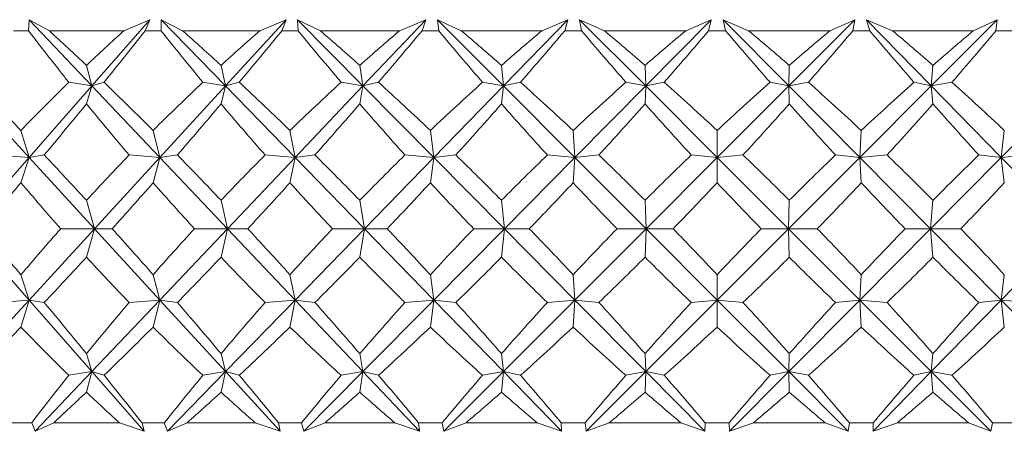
# Model space of a CAD drawing. Header units: inches. Extents: x -3.6 to 22.2, y -7.8 to 16.7.
# Tile 97 of 127: x 19.245 to 19.735, y -0.611 to -0.406. Entities that reach past the tile are written whole.
import ezdxf

# ---------------------------------------------------------------- set-up
doc = ezdxf.new("R2010")
doc.units = ezdxf.units.IN
doc.header["$MEASUREMENT"] = 0

msp = doc.modelspace()

# ---------------------------------------------------------------- linework, layer by layer
at = {"color": 7, "linetype": 'Continuous', "lineweight": 15}
for p, q in [((19.24954, -0.41141), (19.2498, -0.40589)), ((19.25986, -0.41141), (19.2498, -0.40589)), ((19.28104, -0.43881), (19.2498, -0.40589)), ((19.28104, -0.43881), (19.30991, -0.40589)), ((19.29697, -0.41141), (19.30991, -0.40589)), ((19.30759, -0.41141), (19.30991, -0.40589)), ((19.32621, -0.41141), (19.31545, -0.40589)), ((19.31549, -0.41141), (19.31545, -0.40589)), ((19.34749, -0.43881), (19.31545, -0.40589)), ((19.34749, -0.43881), (19.37766, -0.40589)), ((19.36462, -0.41141), (19.37766, -0.40589)), ((19.37558, -0.41141), (19.37766, -0.40589)), ((19.39475, -0.41141), (19.38337, -0.40589)), ((19.38371, -0.41141), (19.38337, -0.40589)), ((19.41595, -0.43881), (19.38337, -0.40589)), ((19.41595, -0.43881), (19.44719, -0.40589)), ((19.43415, -0.41141), (19.44719, -0.40589)), ((19.44536, -0.41141), (19.44719, -0.40589)), ((19.46493, -0.41141), (19.45302, -0.40589)), ((19.45366, -0.41141), (19.45302, -0.40589)), ((19.48589, -0.43881), (19.45302, -0.40589)), ((19.48589, -0.43881), (19.51793, -0.40589)), ((19.505, -0.41141), (19.51793, -0.40589)), ((19.51637, -0.41141), (19.51793, -0.40589)), ((19.53617, -0.41141), (19.52383, -0.40589)), ((19.52478, -0.41141), (19.52383, -0.40589)), ((19.55673, -0.43881), (19.52383, -0.40589)), ((19.55673, -0.43881), (19.58931, -0.40589)), ((19.5766, -0.41141), (19.58931, -0.40589)), ((19.58803, -0.41141), (19.58931, -0.40589)), ((19.60792, -0.41141), (19.59525, -0.40589)), ((19.59648, -0.41141), (19.59525, -0.40589)), ((19.6279, -0.43881), (19.59525, -0.40589)), ((19.6279, -0.43881), (19.66077, -0.40589)), ((19.64837, -0.41141), (19.66077, -0.40589)), ((19.65978, -0.41141), (19.66077, -0.40589)), ((19.67959, -0.41141), (19.66668, -0.40589)), ((19.6682, -0.41141), (19.66668, -0.40589)), ((19.69883, -0.43881), (19.66668, -0.40589)), ((19.69883, -0.43881), (19.73172, -0.40589)), ((19.71974, -0.41141), (19.73172, -0.40589)), ((19.73103, -0.41141), (19.73172, -0.40589)), ((19.24954, -0.41141), (19.24195, -0.41141)), ((19.29697, -0.41141), (19.25986, -0.41141)), ((19.31549, -0.41141), (19.30759, -0.41141)), ((19.36462, -0.41141), (19.32621, -0.41141)), ((19.38371, -0.41141), (19.37558, -0.41141)), ((19.43415, -0.41141), (19.39475, -0.41141)), ((19.45366, -0.41141), (19.44536, -0.41141)), ((19.505, -0.41141), (19.46493, -0.41141)), ((19.52478, -0.41141), (19.51637, -0.41141)), ((19.5766, -0.41141), (19.53617, -0.41141)), ((19.59648, -0.41141), (19.58803, -0.41141)), ((19.64837, -0.41141), (19.60792, -0.41141)), ((19.6682, -0.41141), (19.65978, -0.41141)), ((19.71974, -0.41141), (19.67959, -0.41141)), ((19.73935, -0.41141), (19.73103, -0.41141)), ((19.28104, -0.43881), (19.27831, -0.42861)), ((19.34749, -0.43881), (19.34534, -0.42861)), ((19.41595, -0.43881), (19.41439, -0.42861)), ((19.48589, -0.43881), (19.48493, -0.42861)), ((19.55673, -0.43881), (19.55637, -0.42861)), ((19.6279, -0.43881), (19.62815, -0.42861)), ((19.69883, -0.43881), (19.69969, -0.42861)), ((19.24979, -0.47443), (19.21714, -0.43881)), ((19.24979, -0.47443), (19.28104, -0.43881)), ((19.28104, -0.43881), (19.26959, -0.437)), ((19.28104, -0.43881), (19.27831, -0.44779)), ((19.28104, -0.43881), (19.28709, -0.437)), ((19.31483, -0.47443), (19.28104, -0.43881)), ((19.31483, -0.47443), (19.34749, -0.43881)), ((19.34749, -0.43881), (19.3363, -0.437)), ((19.34749, -0.43881), (19.34534, -0.44779)), ((19.34749, -0.43881), (19.35441, -0.437)), ((19.38216, -0.47443), (19.34749, -0.43881)), ((19.38216, -0.47443), (19.41595, -0.43881)), ((19.41595, -0.43881), (19.40511, -0.437)), ((19.41595, -0.43881), (19.41439, -0.44779)), ((19.41595, -0.43881), (19.4237, -0.437)), ((19.45122, -0.47443), (19.41595, -0.43881)), ((19.45122, -0.47443), (19.48589, -0.43881)), ((19.48589, -0.43881), (19.47548, -0.437)), ((19.48589, -0.43881), (19.48493, -0.44779)), ((19.48589, -0.43881), (19.49438, -0.437)), ((19.52146, -0.47443), (19.48589, -0.43881)), ((19.52146, -0.47443), (19.55673, -0.43881)), ((19.55673, -0.43881), (19.54684, -0.437)), ((19.55673, -0.43881), (19.55637, -0.44779)), ((19.55673, -0.43881), (19.56591, -0.437)), ((19.59232, -0.47443), (19.55673, -0.43881)), ((19.59232, -0.47443), (19.6279, -0.43881)), ((19.6279, -0.43881), (19.61861, -0.437)), ((19.6279, -0.43881), (19.63769, -0.437)), ((19.66323, -0.47443), (19.6279, -0.43881)), ((19.6279, -0.43881), (19.62815, -0.44779)), ((19.66323, -0.47443), (19.69883, -0.43881)), ((19.69883, -0.43881), (19.69022, -0.437)), ((19.69883, -0.43881), (19.70915, -0.437)), ((19.69883, -0.43881), (19.69969, -0.44779)), ((19.73362, -0.47443), (19.69883, -0.43881)), ((19.73362, -0.47443), (19.76895, -0.43881)), ((19.24979, -0.47443), (19.24574, -0.46102)), ((19.31483, -0.47443), (19.31154, -0.46102)), ((19.38216, -0.47443), (19.37964, -0.46102)), ((19.45122, -0.47443), (19.44951, -0.46102)), ((19.52146, -0.47443), (19.52057, -0.46102)), ((19.59232, -0.47443), (19.59226, -0.46102)), ((19.66323, -0.47443), (19.66399, -0.46102)), ((19.73362, -0.47443), (19.73519, -0.46102)), ((19.21867, -0.50991), (19.24979, -0.47443)), ((19.24979, -0.47443), (19.23423, -0.47321)), ((19.24979, -0.47443), (19.24574, -0.48702)), ((19.24979, -0.47443), (19.25734, -0.47321)), ((19.28231, -0.50991), (19.24979, -0.47443)), ((19.28231, -0.50991), (19.31483, -0.47443)), ((19.31483, -0.47443), (19.29956, -0.47321)), ((19.31483, -0.47443), (19.31154, -0.48702)), ((19.31483, -0.47443), (19.32359, -0.47321)), ((19.34849, -0.50991), (19.31483, -0.47443)), ((19.34849, -0.50991), (19.38216, -0.47443)), ((19.38216, -0.47443), (19.36729, -0.47321)), ((19.38216, -0.47443), (19.37964, -0.48702)), ((19.38216, -0.47443), (19.39205, -0.47321)), ((19.41669, -0.50991), (19.38216, -0.47443)), ((19.41669, -0.50991), (19.45122, -0.47443)), ((19.45122, -0.47443), (19.43688, -0.47321)), ((19.45122, -0.47443), (19.44951, -0.48702)), ((19.45122, -0.47443), (19.46217, -0.47321)), ((19.48634, -0.50991), (19.45122, -0.47443)), ((19.48634, -0.50991), (19.52146, -0.47443)), ((19.52146, -0.47443), (19.50777, -0.47321)), ((19.52146, -0.47443), (19.52057, -0.48702)), ((19.52146, -0.47443), (19.53339, -0.47321)), ((19.55689, -0.50991), (19.52146, -0.47443)), ((19.55689, -0.50991), (19.59232, -0.47443)), ((19.59232, -0.47443), (19.57939, -0.47321)), ((19.59232, -0.47443), (19.59226, -0.48702)), ((19.59232, -0.47443), (19.60513, -0.47321)), ((19.62778, -0.50991), (19.59232, -0.47443)), ((19.62778, -0.50991), (19.66323, -0.47443)), ((19.66323, -0.47443), (19.65116, -0.47321)), ((19.66323, -0.47443), (19.67681, -0.47321)), ((19.69842, -0.50991), (19.66323, -0.47443)), ((19.66323, -0.47443), (19.66399, -0.48702)), ((19.69842, -0.50991), (19.73362, -0.47443)), ((19.73362, -0.47443), (19.7225, -0.47321)), ((19.73362, -0.47443), (19.74785, -0.47321)), ((19.73362, -0.47443), (19.73519, -0.48702)), ((19.76826, -0.50991), (19.73362, -0.47443)), ((19.28231, -0.50991), (19.27831, -0.49577)), ((19.34849, -0.50991), (19.34534, -0.49577)), ((19.41669, -0.50991), (19.41439, -0.49577)), ((19.48634, -0.50991), (19.48493, -0.49577)), ((19.55689, -0.50991), (19.55637, -0.49577)), ((19.62778, -0.50991), (19.62815, -0.49577)), ((19.69842, -0.50991), (19.69969, -0.49577)), ((19.24979, -0.54539), (19.21867, -0.50991)), ((19.24979, -0.54539), (19.28231, -0.50991)), ((19.28231, -0.50991), (19.26556, -0.50991)), ((19.28231, -0.50991), (19.27831, -0.52406)), ((19.28231, -0.50991), (19.29117, -0.50991)), ((19.31483, -0.54539), (19.28231, -0.50991)), ((19.31483, -0.54539), (19.34849, -0.50991)), ((19.34849, -0.50991), (19.33212, -0.50991)), ((19.34849, -0.50991), (19.34534, -0.52406)), ((19.34849, -0.50991), (19.35863, -0.50991)), ((19.38216, -0.54539), (19.34849, -0.50991)), ((19.38216, -0.54539), (19.41669, -0.50991)), ((19.41669, -0.50991), (19.40082, -0.50991)), ((19.41669, -0.50991), (19.41439, -0.52406)), ((19.45122, -0.54539), (19.41669, -0.50991)), ((19.41669, -0.50991), (19.42802, -0.50991)), ((19.45122, -0.54539), (19.48634, -0.50991)), ((19.48634, -0.50991), (19.47111, -0.50991)), ((19.48634, -0.50991), (19.48493, -0.52406)), ((19.52146, -0.54539), (19.48634, -0.50991)), ((19.48634, -0.50991), (19.49877, -0.50991)), ((19.52146, -0.54539), (19.55689, -0.50991)), ((19.55689, -0.50991), (19.54243, -0.50991)), ((19.55689, -0.50991), (19.55637, -0.52406)), ((19.59232, -0.54539), (19.55689, -0.50991)), ((19.55689, -0.50991), (19.57033, -0.50991)), ((19.59232, -0.54539), (19.62778, -0.50991)), ((19.62778, -0.50991), (19.61419, -0.50991)), ((19.66323, -0.54539), (19.62778, -0.50991)), ((19.62778, -0.50991), (19.62815, -0.52406)), ((19.62778, -0.50991), (19.64211, -0.50991)), ((19.66323, -0.54539), (19.69842, -0.50991)), ((19.69842, -0.50991), (19.68582, -0.50991)), ((19.69842, -0.50991), (19.69969, -0.52406)), ((19.73362, -0.54539), (19.69842, -0.50991)), ((19.69842, -0.50991), (19.71353, -0.50991)), ((19.73362, -0.54539), (19.76826, -0.50991)), ((19.24979, -0.54539), (19.24574, -0.5328)), ((19.31483, -0.54539), (19.31154, -0.5328)), ((19.38216, -0.54539), (19.37964, -0.5328)), ((19.45122, -0.54539), (19.44951, -0.5328)), ((19.52146, -0.54539), (19.52057, -0.5328)), ((19.59232, -0.54539), (19.59226, -0.5328)), ((19.66323, -0.54539), (19.66399, -0.5328)), ((19.73362, -0.54539), (19.73519, -0.5328)), ((19.21714, -0.58101), (19.24979, -0.54539)), ((19.24979, -0.54539), (19.23423, -0.54662)), ((19.24979, -0.54539), (19.24574, -0.55881)), ((19.24979, -0.54539), (19.25734, -0.54662)), ((19.28104, -0.58101), (19.24979, -0.54539)), ((19.28104, -0.58101), (19.31483, -0.54539)), ((19.31483, -0.54539), (19.29956, -0.54662)), ((19.31483, -0.54539), (19.31154, -0.55881)), ((19.31483, -0.54539), (19.32359, -0.54662)), ((19.34749, -0.58101), (19.31483, -0.54539)), ((19.34749, -0.58101), (19.38216, -0.54539)), ((19.38216, -0.54539), (19.36729, -0.54662)), ((19.38216, -0.54539), (19.37964, -0.55881)), ((19.41595, -0.58101), (19.38216, -0.54539)), ((19.38216, -0.54539), (19.39205, -0.54662)), ((19.41595, -0.58101), (19.45122, -0.54539)), ((19.45122, -0.54539), (19.43688, -0.54662)), ((19.45122, -0.54539), (19.44951, -0.55881)), ((19.48589, -0.58101), (19.45122, -0.54539)), ((19.45122, -0.54539), (19.46217, -0.54662)), ((19.48589, -0.58101), (19.52146, -0.54539)), ((19.52146, -0.54539), (19.50777, -0.54662)), ((19.52146, -0.54539), (19.52057, -0.55881)), ((19.55673, -0.58101), (19.52146, -0.54539)), ((19.52146, -0.54539), (19.53339, -0.54662)), ((19.55673, -0.58101), (19.59232, -0.54539)), ((19.59232, -0.54539), (19.57939, -0.54662)), ((19.59232, -0.54539), (19.59226, -0.55881)), ((19.6279, -0.58101), (19.59232, -0.54539)), ((19.59232, -0.54539), (19.60513, -0.54662)), ((19.6279, -0.58101), (19.66323, -0.54539)), ((19.66323, -0.54539), (19.65116, -0.54662)), ((19.66323, -0.54539), (19.66399, -0.55881)), ((19.69883, -0.58101), (19.66323, -0.54539)), ((19.66323, -0.54539), (19.67681, -0.54662)), ((19.69883, -0.58101), (19.73362, -0.54539)), ((19.73362, -0.54539), (19.7225, -0.54662)), ((19.73362, -0.54539), (19.73519, -0.55881)), ((19.76895, -0.58101), (19.73362, -0.54539)), ((19.73362, -0.54539), (19.74785, -0.54662)), ((19.28104, -0.58101), (19.27831, -0.57204)), ((19.34749, -0.58101), (19.34534, -0.57204)), ((19.41595, -0.58101), (19.41439, -0.57204)), ((19.48589, -0.58101), (19.48493, -0.57204)), ((19.55673, -0.58101), (19.55637, -0.57204)), ((19.6279, -0.58101), (19.62815, -0.57204)), ((19.69883, -0.58101), (19.69969, -0.57204)), ((19.25288, -0.61069), (19.28104, -0.58101)), ((19.28104, -0.58101), (19.26959, -0.58283)), ((19.28104, -0.58101), (19.27831, -0.59121)), ((19.28104, -0.58101), (19.28709, -0.58283)), ((19.30707, -0.61069), (19.28104, -0.58101)), ((19.3186, -0.61069), (19.34749, -0.58101)), ((19.34749, -0.58101), (19.3363, -0.58283)), ((19.34749, -0.58101), (19.34534, -0.59121)), ((19.34749, -0.58101), (19.35441, -0.58283)), ((19.37469, -0.61069), (19.34749, -0.58101)), ((19.38657, -0.61069), (19.41595, -0.58101)), ((19.41595, -0.58101), (19.40511, -0.58283)), ((19.41595, -0.58101), (19.41439, -0.59121)), ((19.41595, -0.58101), (19.4237, -0.58283)), ((19.44411, -0.61069), (19.41595, -0.58101)), ((19.45625, -0.61069), (19.48589, -0.58101)), ((19.48589, -0.58101), (19.47548, -0.58283)), ((19.48589, -0.58101), (19.48493, -0.59121)), ((19.48589, -0.58101), (19.49438, -0.58283)), ((19.51477, -0.61069), (19.48589, -0.58101)), ((19.52707, -0.61069), (19.55673, -0.58101)), ((19.55673, -0.58101), (19.54684, -0.58283)), ((19.55673, -0.58101), (19.55637, -0.59121)), ((19.58611, -0.61069), (19.55673, -0.58101)), ((19.55673, -0.58101), (19.56591, -0.58283)), ((19.59846, -0.61069), (19.6279, -0.58101)), ((19.6279, -0.58101), (19.61861, -0.58283)), ((19.6279, -0.58101), (19.62815, -0.59121)), ((19.65754, -0.61069), (19.6279, -0.58101)), ((19.6279, -0.58101), (19.63769, -0.58283)), ((19.66985, -0.61069), (19.69883, -0.58101)), ((19.69883, -0.58101), (19.69022, -0.58283)), ((19.69883, -0.58101), (19.69969, -0.59121)), ((19.72849, -0.61069), (19.69883, -0.58101)), ((19.69883, -0.58101), (19.70915, -0.58283)), ((19.25108, -0.60641), (19.24041, -0.60641)), ((19.25108, -0.60641), (19.25288, -0.61069)), ((19.26206, -0.60641), (19.25288, -0.61069)), ((19.29473, -0.60641), (19.26206, -0.60641)), ((19.29473, -0.60641), (19.30707, -0.61069)), ((19.30599, -0.60641), (19.30707, -0.61069)), ((19.31709, -0.60641), (19.30599, -0.60641)), ((19.31709, -0.60641), (19.3186, -0.61069)), ((19.32849, -0.60641), (19.3186, -0.61069)), ((19.36231, -0.60641), (19.32849, -0.60641)), ((19.36231, -0.60641), (19.37469, -0.61069)), ((19.37393, -0.60641), (19.37469, -0.61069)), ((19.38537, -0.60641), (19.37393, -0.60641)), ((19.38537, -0.60641), (19.38657, -0.61069)), ((19.39709, -0.60641), (19.38657, -0.61069)), ((19.43178, -0.60641), (19.39709, -0.60641)), ((19.43178, -0.60641), (19.44411, -0.61069)), ((19.44367, -0.60641), (19.44411, -0.61069)), ((19.45535, -0.60641), (19.44367, -0.60641)), ((19.45535, -0.60641), (19.45625, -0.61069)), ((19.46731, -0.60641), (19.45625, -0.61069)), ((19.5026, -0.60641), (19.46731, -0.60641)), ((19.5026, -0.60641), (19.51477, -0.61069)), ((19.51466, -0.60641), (19.51477, -0.61069)), ((19.52649, -0.60641), (19.51466, -0.60641)), ((19.52649, -0.60641), (19.52707, -0.61069)), ((19.53859, -0.60641), (19.52707, -0.61069)), ((19.57418, -0.60641), (19.53859, -0.60641)), ((19.57418, -0.60641), (19.58611, -0.61069)), ((19.58631, -0.60641), (19.58611, -0.61069)), ((19.5982, -0.60641), (19.58631, -0.60641)), ((19.5982, -0.60641), (19.59846, -0.61069)), ((19.61034, -0.60641), (19.59846, -0.61069)), ((19.64596, -0.60641), (19.61034, -0.60641)), ((19.64596, -0.60641), (19.65754, -0.61069)), ((19.65806, -0.60641), (19.65754, -0.61069)), ((19.66991, -0.60641), (19.65806, -0.60641)), ((19.66991, -0.60641), (19.66985, -0.61069)), ((19.68199, -0.60641), (19.66985, -0.61069)), ((19.71735, -0.60641), (19.68199, -0.60641)), ((19.71735, -0.60641), (19.72849, -0.61069)), ((19.72933, -0.60641), (19.72849, -0.61069)), ((19.74105, -0.60641), (19.72933, -0.60641))]:
    msp.add_line(p, q, dxfattribs=at)
for centre, major_axis, ratio, start_param, end_param in [((19.59808, 0.60732), (-0.32569, 1.37479), 0.531502, 2.271499, 2.299164), ((19.59808, -1.62714), (-0.70472, 1.37192), 0.275998, 5.616632, 5.641934), ((19.59808, -1.62714), (0.1356, 1.38348), 0.569884, 0.556214, 0.581516), ((19.59808, 0.60732), (0.75233, 1.37765), 0.197452, 3.966178, 3.993843), ((19.59808, 0.60732), (-0.40553, 1.37053), 0.503161, 2.248961, 2.276626), ((19.59808, -1.62714), (-0.6736, 1.36928), 0.315186, 5.603638, 5.62894), ((19.59808, -1.62714), (0.2353, 1.37949), 0.554272, 0.594681, 0.619983), ((19.59808, 0.60732), (0.73082, 1.3748), 0.236715, 3.98394, 4.011605), ((19.59808, 0.60732), (-0.47495, 1.36748), 0.470762, 2.234687, 2.262352), ((19.59808, -1.62714), (-0.63691, 1.36717), 0.354086, 5.593983, 5.619285), ((19.59808, -1.62714), (0.32569, 1.37479), 0.531502, 0.625674, 0.650976), ((19.59808, 0.60732), (0.70472, 1.37192), 0.275998, 3.999598, 4.027263), ((19.59808, 0.60732), (-0.53483, 1.36592), 0.435563, 2.227835, 2.2555), ((19.59808, -1.62714), (-0.59391, 1.3659), 0.392395, 5.588474, 5.613776), ((19.59808, -1.62714), (0.40553, 1.37053), 0.503161, 0.648212, 0.673514), ((19.59808, 0.60732), (0.6736, 1.36928), 0.315186, 4.012592, 4.040257), ((19.59808, 0.60732), (-0.58629, 1.3658), 0.398526, 2.227324, 2.254989), ((19.59808, -1.62714), (-0.54372, 1.36581), 0.429658, 5.58806, 5.613363), ((19.59808, -1.62714), (0.47495, 1.36748), 0.470762, 0.662486, 0.687788), ((19.59808, 0.60732), (0.63691, 1.36717), 0.354086, 4.022247, 4.049912), ((19.59808, 0.60732), (-0.63038, 1.36689), 0.360351, 2.232074, 2.259739), ((19.59808, -1.62714), (-0.48528, 1.36713), 0.465213, 5.593808, 5.619111), ((19.59808, -1.62714), (0.53483, 1.36592), 0.435563, 0.669338, 0.694641), ((19.59808, 0.60732), (0.59391, 1.3659), 0.392395, 4.027756, 4.055421), ((19.59808, 0.60732), (-0.66805, 1.36889), 0.321522, 2.241115, 2.26878), ((19.59808, -1.62714), (-0.41748, 1.36995), 0.498145, 5.606811, 5.632113), ((19.59808, -1.62714), (0.58629, 1.3658), 0.398526, 0.669849, 0.695152), ((19.59808, 0.60732), (0.54372, 1.36581), 0.429658, 4.02817, 4.055835), ((19.59808, -1.62714), (-0.73082, 1.3748), 0.236715, 5.587411, 5.620358), ((19.59808, -1.62714), (0.1356, 1.38348), 0.569884, 0.593449, 0.626396), ((19.59808, -1.62714), (-0.70472, 1.37192), 0.275998, 5.571752, 5.604699), ((19.59808, -1.62714), (0.2353, 1.37949), 0.554272, 0.631916, 0.664863), ((19.59808, -1.62714), (-0.6736, 1.36928), 0.315186, 5.558758, 5.591705), ((19.59808, -1.62714), (0.32569, 1.37479), 0.531502, 0.662909, 0.695856), ((19.59808, -1.62714), (-0.63691, 1.36717), 0.354086, 5.549103, 5.58205), ((19.59808, -1.62714), (0.40553, 1.37053), 0.503161, 0.685447, 0.718394), ((19.59808, -1.62714), (-0.59391, 1.3659), 0.392395, 5.543594, 5.576541), ((19.59808, -1.62714), (0.47495, 1.36748), 0.470762, 0.699721, 0.732668), ((19.59808, -1.62714), (-0.54372, 1.36581), 0.429658, 5.54318, 5.576128), ((19.59808, -1.62714), (0.53483, 1.36592), 0.435563, 0.706573, 0.73952), ((19.59808, -1.62714), (-0.48528, 1.36713), 0.465213, 5.548928, 5.581876), ((19.59808, -1.62714), (0.58629, 1.3658), 0.398526, 0.707084, 0.740032), ((19.59808, -1.62714), (-0.41748, 1.36995), 0.498145, 5.561931, 5.594878), ((19.59808, 0.60732), (0.75233, 1.37765), 0.197452, 3.925453, 3.954245), ((19.59808, 0.60732), (-0.32569, 1.37479), 0.531502, 2.311097, 2.339889), ((19.59808, 0.60732), (0.73082, 1.3748), 0.236715, 3.943215, 3.972007), ((19.59808, 0.60732), (-0.40553, 1.37053), 0.503161, 2.288559, 2.317351), ((19.59808, 0.60732), (0.70472, 1.37192), 0.275998, 3.958874, 3.987666), ((19.59808, 0.60732), (-0.47495, 1.36748), 0.470762, 2.274285, 2.303077), ((19.59808, 0.60732), (0.6736, 1.36928), 0.315186, 3.971868, 4.00066), ((19.59808, 0.60732), (-0.53483, 1.36592), 0.435563, 2.267432, 2.296225), ((19.59808, 0.60732), (0.63691, 1.36717), 0.354086, 3.981523, 4.010315), ((19.59808, 0.60732), (-0.58629, 1.3658), 0.398526, 2.266921, 2.295714), ((19.59808, 0.60732), (0.59391, 1.3659), 0.392395, 3.987032, 4.015824), ((19.59808, 0.60732), (-0.63038, 1.36689), 0.360351, 2.271672, 2.300464), ((19.59808, 0.60732), (0.54372, 1.36581), 0.429658, 3.987445, 4.016237), ((19.59808, 0.60732), (-0.66805, 1.36889), 0.321522, 2.280713, 2.309505), ((19.59808, -1.62714), (-0.73082, 1.3748), 0.236715, 5.542531, 5.571323), ((19.59808, -1.62714), (0.2353, 1.37949), 0.554272, 0.680951, 0.709743), ((19.59808, -1.62714), (-0.70472, 1.37192), 0.275998, 5.526872, 5.555664), ((19.59808, -1.62714), (0.32569, 1.37479), 0.531502, 0.711944, 0.740736), ((19.59808, -1.62714), (-0.6736, 1.36928), 0.315186, 5.513878, 5.54267), ((19.59808, -1.62714), (0.40553, 1.37053), 0.503161, 0.734482, 0.763274), ((19.59808, -1.62714), (-0.63691, 1.36717), 0.354086, 5.504223, 5.533015), ((19.59808, -1.62714), (0.47495, 1.36748), 0.470762, 0.748756, 0.777548), ((19.59808, -1.62714), (-0.59391, 1.3659), 0.392395, 5.498714, 5.527506), ((19.59808, -1.62714), (0.53483, 1.36592), 0.435563, 0.755608, 0.7844), ((19.59808, -1.62714), (-0.54372, 1.36581), 0.429658, 5.4983, 5.527093), ((19.59808, -1.62714), (0.58629, 1.3658), 0.398526, 0.756119, 0.784912), ((19.59808, -1.62714), (-0.48528, 1.36713), 0.465213, 5.504048, 5.532841), ((19.59808, -1.62714), (0.63038, 1.36689), 0.360351, 0.751369, 0.780161), ((19.59808, 0.60732), (0.75233, 1.37765), 0.197452, 3.881948, 3.909365), ((19.59808, 0.60732), (-0.2353, 1.37949), 0.554272, 2.38697, 2.414387), ((19.59808, 0.60732), (0.73082, 1.3748), 0.236715, 3.89971, 3.927127), ((19.59808, 0.60732), (-0.32569, 1.37479), 0.531502, 2.355977, 2.383394), ((19.59808, 0.60732), (0.70472, 1.37192), 0.275998, 3.915369, 3.942786), ((19.59808, 0.60732), (-0.40553, 1.37053), 0.503161, 2.333439, 2.360856), ((19.59808, 0.60732), (0.6736, 1.36928), 0.315186, 3.928363, 3.95578), ((19.59808, 0.60732), (-0.47495, 1.36748), 0.470762, 2.319165, 2.346582), ((19.59808, 0.60732), (0.63691, 1.36717), 0.354086, 3.938018, 3.965435), ((19.59808, 0.60732), (-0.53483, 1.36592), 0.435563, 2.312312, 2.339729), ((19.59808, 0.60732), (0.59391, 1.3659), 0.392395, 3.943527, 3.970944), ((19.59808, 0.60732), (-0.58629, 1.3658), 0.398526, 2.311801, 2.339218), ((19.59808, 0.60732), (0.54372, 1.36581), 0.429658, 3.943941, 3.971357), ((19.59808, 0.60732), (-0.63038, 1.36689), 0.360351, 2.316552, 2.343969), ((19.59808, 0.60732), (0.48528, 1.36713), 0.465213, 3.938192, 3.965609), ((19.59808, -1.62714), (-0.75233, 1.37765), 0.197452, 5.515413, 5.54283), ((19.59808, -1.62714), (0.2353, 1.37949), 0.554272, 0.727206, 0.754623), ((19.59808, -1.62714), (-0.73082, 1.3748), 0.236715, 5.497651, 5.525068), ((19.59808, -1.62714), (0.32569, 1.37479), 0.531502, 0.758199, 0.785616), ((19.59808, -1.62714), (-0.70472, 1.37192), 0.275998, 5.481992, 5.509409), ((19.59808, -1.62714), (0.40553, 1.37053), 0.503161, 0.780737, 0.808154), ((19.59808, -1.62714), (-0.6736, 1.36928), 0.315186, 5.468998, 5.496415), ((19.59808, -1.62714), (0.47495, 1.36748), 0.470762, 0.795011, 0.822428), ((19.59808, -1.62714), (-0.63691, 1.36717), 0.354086, 5.459343, 5.48676), ((19.59808, -1.62714), (0.53483, 1.36592), 0.435563, 0.801863, 0.82928), ((19.59808, -1.62714), (-0.59391, 1.3659), 0.392395, 5.453834, 5.481251), ((19.59808, -1.62714), (0.58629, 1.3658), 0.398526, 0.802374, 0.829791), ((19.59808, -1.62714), (-0.54372, 1.36581), 0.429658, 5.45342, 5.480837), ((19.59808, -1.62714), (0.63038, 1.36689), 0.360351, 0.797624, 0.825041), ((19.59808, -1.62714), (-0.48528, 1.36713), 0.465213, 5.459169, 5.486586), ((19.59808, 0.60732), (0.73082, 1.3748), 0.236715, 3.853455, 3.882247), ((19.59808, 0.60732), (-0.2353, 1.37949), 0.554272, 2.43185, 2.460642), ((19.59808, 0.60732), (0.70472, 1.37192), 0.275998, 3.869114, 3.897906), ((19.59808, 0.60732), (-0.32569, 1.37479), 0.531502, 2.400856, 2.429649), ((19.59808, 0.60732), (0.6736, 1.36928), 0.315186, 3.882108, 3.9109), ((19.59808, 0.60732), (-0.40553, 1.37053), 0.503161, 2.378319, 2.407111), ((19.59808, 0.60732), (0.63691, 1.36717), 0.354086, 3.891763, 3.920555), ((19.59808, 0.60732), (-0.47495, 1.36748), 0.470762, 2.364045, 2.392837), ((19.59808, 0.60732), (0.59391, 1.3659), 0.392395, 3.897272, 3.926064), ((19.59808, 0.60732), (-0.53483, 1.36592), 0.435563, 2.357192, 2.385984), ((19.59808, 0.60732), (0.54372, 1.36581), 0.429658, 3.897685, 3.926478), ((19.59808, 0.60732), (-0.58629, 1.3658), 0.398526, 2.356681, 2.385473), ((19.59808, 0.60732), (0.48528, 1.36713), 0.465213, 3.891937, 3.92073), ((19.59808, 0.60732), (-0.63038, 1.36689), 0.360351, 2.361432, 2.390224), ((19.59808, -1.62714), (-0.75233, 1.37765), 0.197452, 5.470533, 5.499325), ((19.59808, -1.62714), (0.32569, 1.37479), 0.531502, 0.801704, 0.830496), ((19.59808, -1.62714), (-0.73082, 1.3748), 0.236715, 5.452771, 5.481563), ((19.59808, -1.62714), (0.40553, 1.37053), 0.503161, 0.824242, 0.853034), ((19.59808, -1.62714), (-0.70472, 1.37192), 0.275998, 5.437112, 5.465904), ((19.59808, -1.62714), (0.47495, 1.36748), 0.470762, 0.838516, 0.867308), ((19.59808, -1.62714), (-0.6736, 1.36928), 0.315186, 5.424118, 5.45291), ((19.59808, -1.62714), (0.53483, 1.36592), 0.435563, 0.845368, 0.87416), ((19.59808, -1.62714), (-0.63691, 1.36717), 0.354086, 5.414463, 5.443255), ((19.59808, -1.62714), (0.58629, 1.3658), 0.398526, 0.845879, 0.874671), ((19.59808, -1.62714), (-0.59391, 1.3659), 0.392395, 5.408954, 5.437746), ((19.59808, -1.62714), (0.63038, 1.36689), 0.360351, 0.841129, 0.869921), ((19.59808, -1.62714), (-0.54372, 1.36581), 0.429658, 5.408541, 5.437333), ((19.59808, -1.62714), (0.66805, 1.36889), 0.321522, 0.832088, 0.86088), ((19.59808, 0.60732), (0.73082, 1.3748), 0.236715, 3.80442, 3.837367), ((19.59808, 0.60732), (-0.1356, 1.38348), 0.569884, 2.515196, 2.548144), ((19.59808, 0.60732), (0.70472, 1.37192), 0.275998, 3.820079, 3.853026), ((19.59808, 0.60732), (-0.2353, 1.37949), 0.554272, 2.47673, 2.509677), ((19.59808, 0.60732), (0.6736, 1.36928), 0.315186, 3.833073, 3.86602), ((19.59808, 0.60732), (-0.32569, 1.37479), 0.531502, 2.445736, 2.478684), ((19.59808, 0.60732), (0.63691, 1.36717), 0.354086, 3.842728, 3.875675), ((19.59808, 0.60732), (-0.40553, 1.37053), 0.503161, 2.423198, 2.456146), ((19.59808, 0.60732), (0.59391, 1.3659), 0.392395, 3.848237, 3.881184), ((19.59808, 0.60732), (-0.47495, 1.36748), 0.470762, 2.408924, 2.441872), ((19.59808, 0.60732), (0.54372, 1.36581), 0.429658, 3.84865, 3.881598), ((19.59808, 0.60732), (-0.53483, 1.36592), 0.435563, 2.402072, 2.43502), ((19.59808, 0.60732), (0.48528, 1.36713), 0.465213, 3.842902, 3.87585), ((19.59808, 0.60732), (-0.58629, 1.3658), 0.398526, 2.401561, 2.434508), ((19.59808, 0.60732), (0.41748, 1.36995), 0.498145, 3.8299, 3.862847), ((19.59808, -1.62714), (0.32569, 1.37479), 0.531502, 0.842429, 0.867945), ((19.59808, -1.62714), (-0.75233, 1.37765), 0.197452, 5.433084, 5.4586), ((19.59808, -1.62714), (0.40553, 1.37053), 0.503161, 0.864966, 0.890483), ((19.59808, -1.62714), (-0.73082, 1.3748), 0.236715, 5.415322, 5.440838), ((19.59808, -1.62714), (0.47495, 1.36748), 0.470762, 0.87924, 0.904757), ((19.59808, -1.62714), (-0.70472, 1.37192), 0.275998, 5.399664, 5.42518), ((19.59808, -1.62714), (0.53483, 1.36592), 0.435563, 0.886093, 0.911609), ((19.59808, -1.62714), (-0.6736, 1.36928), 0.315186, 5.38667, 5.412186), ((19.59808, -1.62714), (0.58629, 1.3658), 0.398526, 0.886604, 0.91212), ((19.59808, -1.62714), (-0.63691, 1.36717), 0.354086, 5.377014, 5.402531), ((19.59808, -1.62714), (0.63038, 1.36689), 0.360351, 0.881853, 0.90737), ((19.59808, -1.62714), (-0.59391, 1.3659), 0.392395, 5.371506, 5.397022), ((19.59808, -1.62714), (0.66805, 1.36889), 0.321522, 0.872812, 0.898329), ((19.59808, -1.62714), (-0.54372, 1.36581), 0.429658, 5.371092, 5.396608), ((19.59808, 0.60732), (0.70472, 1.37192), 0.275998, 3.785868, 3.808146), ((19.59808, 0.60732), (-0.1356, 1.38348), 0.569884, 2.560076, 2.582355), ((19.59808, 0.60732), (0.6736, 1.36928), 0.315186, 3.798862, 3.82114), ((19.59808, 0.60732), (-0.2353, 1.37949), 0.554272, 2.521609, 2.543888), ((19.59808, 0.60732), (0.63691, 1.36717), 0.354086, 3.808517, 3.830795), ((19.59808, 0.60732), (-0.32569, 1.37479), 0.531502, 2.490616, 2.512895), ((19.59808, 0.60732), (0.59391, 1.3659), 0.392395, 3.814026, 3.836304), ((19.59808, 0.60732), (-0.40553, 1.37053), 0.503161, 2.468078, 2.490357), ((19.59808, 0.60732), (0.54372, 1.36581), 0.429658, 3.814439, 3.836718), ((19.59808, 0.60732), (-0.47495, 1.36748), 0.470762, 2.453804, 2.476083), ((19.59808, 0.60732), (0.48528, 1.36713), 0.465213, 3.808691, 3.83097), ((19.59808, 0.60732), (-0.53483, 1.36592), 0.435563, 2.446952, 2.469231), ((19.59808, 0.60732), (0.41748, 1.36995), 0.498145, 3.795689, 3.817967), ((19.59808, 0.60732), (-0.58629, 1.3658), 0.398526, 2.446441, 2.46872)]:
    msp.add_ellipse(centre, major_axis=major_axis, ratio=ratio, start_param=start_param, end_param=end_param, dxfattribs=at)

doc.saveas('drawing.dxf')
